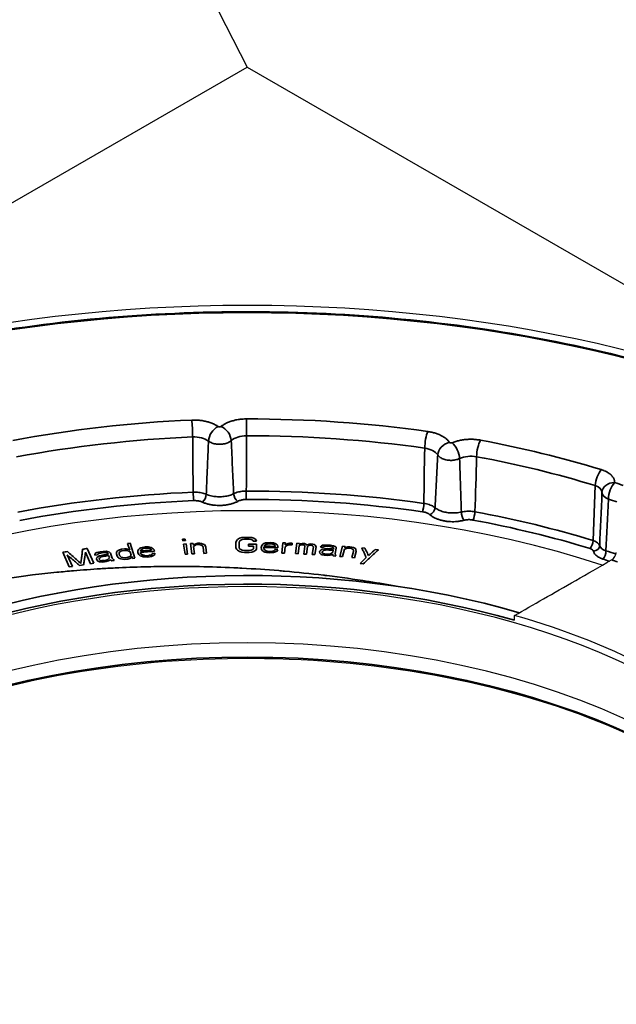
# Model space of a CAD drawing. Header units: millimetres. Extents: x -21336 to 21336, y -500 to 5820.
# Tile 13 of 26: x 3183 to 3206, y 1922 to 1961. Entities that reach past the tile are written whole.
import ezdxf

# ---------------------------------------------------------------- set-up
doc = ezdxf.new("R2010")
doc.units = ezdxf.units.MM
doc.header["$LTSCALE"] = 20
doc.layers.add('_Sichtbarkanten', color=7, linetype='Continuous', lineweight=25)
doc.layers.add('Sichtbar schmal (ISO)', color=7, linetype='Continuous', lineweight=35)

msp = doc.modelspace()

# ---------------------------------------------------------------- linework, layer by layer
at = {"layer": '_Sichtbarkanten'}
for p, q in [((3030.163, 2276.467), (3191.807, 1959.462)), ((3137.737, 1928.245), (3191.807, 1959.462)), ((3191.807, 1959.462), (3245.889, 1928.238)), ((3202.385, 1937.559), (3202.387, 1937.756))]:
    msp.add_line(p, q, dxfattribs=at)
msp.add_ellipse((3191.813, 1928.242), major_axis=(37.75, 0), ratio=0.57735, dxfattribs=at)
for centre, major_axis, ratio, start_param, end_param in [((3191.813, 1927.018), (31.179, 0), 0.57735, 1.615985, 1.615991), ((3191.813, 1927.017), (31.182, 0), 0.57735, 1.320607, 1.320615), ((3191.813, 1925.588), (28.25, 0), 0.57735, 1.050429, 2.165513), ((3206.218, 1940.15), (0.147, 0.21), 0.607026, 4.050197, 5.5564), ((3191.813, 1925.18), (-23.75, 0), 0.57735, 3.132886, 6.291892), ((3191.813, 1925.474), (23.756, 0), 0.57735, 0.535812, 1.109509), ((3191.813, 1922.809), (-24.004, 0), 0.57735, 3.289846, 6.134932)]:
    msp.add_ellipse(centre, major_axis=major_axis, ratio=ratio, start_param=start_param, end_param=end_param, dxfattribs=at)
for points, knots in [([(3154.362, 1929.048), (3154.547, 1931.355), (3155.368, 1933.641), (3158.2, 1937.959), (3160.223, 1939.99), (3165.271, 1943.584), (3168.301, 1945.146), (3175.055, 1947.637), (3178.777, 1948.565), (3186.535, 1949.697), (3190.569, 1949.9), (3198.544, 1949.561), (3202.484, 1949.019), (3209.873, 1947.244), (3213.32, 1946.011), (3219.376, 1942.974), (3221.983, 1941.17), (3226.084, 1937.169), (3227.58, 1934.973), (3228.889, 1931.492), (3229.166, 1930.273), (3229.263, 1929.048)], [2.439534, 2.439534, 2.439534, 2.439534, 2.755431, 2.755431, 3.07473, 3.07473, 3.395781, 3.395781, 3.716839, 3.716839, 4.037714, 4.037714, 4.358544, 4.358544, 4.679492, 4.679492, 5.000621, 5.000621, 5.32124, 5.32124, 5.488972, 5.488972, 5.488972, 5.488972]), ([(3168.462, 1926.019), (3169.132, 1927.331), (3170.145, 1928.592), (3172.879, 1930.984), (3174.646, 1932.097), (3178.703, 1933.948), (3180.991, 1934.687), (3185.859, 1935.715), (3188.438, 1936.003), (3193.626, 1936.099), (3196.234, 1935.906), (3201.211, 1935.059), (3203.579, 1934.405), (3207.834, 1932.705), (3209.72, 1931.659), (3212.823, 1929.288), (3214.038, 1927.964), (3214.968, 1926.388), (3215.07, 1926.204), (3215.164, 1926.019)], [2.680296, 2.680296, 2.680296, 2.680296, 2.976683, 2.976683, 3.29538, 3.29538, 3.613674, 3.613674, 3.932267, 3.932267, 4.251009, 4.251009, 4.56965, 4.56965, 4.887997, 4.887997, 5.206444, 5.206444, 5.248211, 5.248211, 5.248211, 5.248211])]:
    msp.add_open_spline(points, degree=3, knots=knots, dxfattribs=at)
msp.add_open_spline([(3202.387, 1937.756), (3202.749, 1937.963), (3203.516, 1938.4), (3204.788, 1939.127), (3205.733, 1939.667), (3206.228, 1939.951)], degree=3, dxfattribs=at)
at = {"layer": 'Sichtbar schmal (ISO)'}
for p, q in [((3205.495, 1940.717), (3205.581, 1942.891)), ((3189.357, 1940.778), (3189.253, 1940.772)), ((3189.253, 1940.772), (3189.263, 1940.708)), ((3189.263, 1940.708), (3189.367, 1940.714)), ((3189.367, 1940.714), (3189.357, 1940.778)), ((3191.384, 1940.702), (3191.364, 1940.638)), ((3191.426, 1940.753), (3191.384, 1940.702)), ((3191.509, 1940.805), (3191.426, 1940.753)), ((3191.489, 1940.638), (3191.509, 1940.689)), ((3191.592, 1940.831), (3191.509, 1940.805)), ((3191.509, 1940.689), (3191.551, 1940.728)), ((3191.551, 1940.728), (3191.613, 1940.754)), ((3191.696, 1940.843), (3191.592, 1940.831)), ((3191.613, 1940.754), (3191.697, 1940.767)), ((3191.988, 1940.831), (3191.884, 1940.844)), ((3191.884, 1940.767), (3191.968, 1940.754)), ((3191.968, 1940.754), (3192.03, 1940.728)), ((3192.072, 1940.805), (3191.988, 1940.831)), ((3192.03, 1940.728), (3192.051, 1940.69)), ((3192.051, 1940.69), (3192.176, 1940.69)), ((3192.155, 1940.754), (3192.072, 1940.805)), ((3192.176, 1940.69), (3192.155, 1940.754)), ((3192.721, 1940.642), (3192.595, 1940.632)), ((3192.845, 1940.627), (3192.721, 1940.642)), ((3184.511, 1940.254), (3184.769, 1939.671)), ((3185.412, 1940.26), (3185.614, 1939.801)), ((3185.735, 1939.819), (3185.478, 1940.403)), ((3185.992, 1940.273), (3185.855, 1940.242)), ((3186.114, 1940.289), (3185.992, 1940.273)), ((3186.241, 1940.292), (3186.114, 1940.289)), ((3186.311, 1940.275), (3186.241, 1940.292)), ((3186.361, 1940.255), (3186.311, 1940.275)), ((3186.396, 1940.22), (3186.361, 1940.255)), ((3186.649, 1940.277), (3186.636, 1940.249)), ((3186.698, 1940.321), (3186.649, 1940.277)), ((3186.752, 1940.353), (3186.698, 1940.321)), ((3186.747, 1940.235), (3186.776, 1940.278)), ((3186.83, 1940.375), (3186.752, 1940.353)), ((3186.776, 1940.278), (3186.85, 1940.312)), ((3186.952, 1940.388), (3186.83, 1940.375)), ((3186.85, 1940.312), (3186.972, 1940.325)), ((3187.038, 1940.385), (3186.952, 1940.388)), ((3186.972, 1940.325), (3187.058, 1940.322)), ((3187.083, 1940.377), (3187.038, 1940.385)), ((3187.058, 1940.322), (3187.128, 1940.303)), ((3187.179, 1940.609), (3187.077, 1940.598)), ((3187.077, 1940.598), (3187.16, 1940.333)), ((3187.132, 1940.356), (3187.083, 1940.377)), ((3187.128, 1940.303), (3187.18, 1940.27)), ((3187.16, 1940.333), (3187.132, 1940.356)), ((3187.366, 1940.016), (3187.179, 1940.609)), ((3187.18, 1940.27), (3187.22, 1940.144)), ((3187.479, 1940.314), (3187.478, 1940.236)), ((3187.507, 1940.368), (3187.479, 1940.314)), ((3187.541, 1940.397), (3187.507, 1940.368)), ((3187.596, 1940.428), (3187.541, 1940.397)), ((3187.585, 1940.31), (3187.599, 1940.338)), ((3187.588, 1940.298), (3187.585, 1940.31)), ((3187.655, 1940.446), (3187.596, 1940.428)), ((3187.599, 1940.338), (3187.651, 1940.381)), ((3187.651, 1940.381), (3187.689, 1940.398)), ((3187.775, 1940.47), (3187.655, 1940.446)), ((3187.689, 1940.398), (3187.768, 1940.418)), ((3187.768, 1940.418), (3187.894, 1940.416)), ((3187.902, 1940.469), (3187.775, 1940.47)), ((3187.894, 1940.416), (3187.963, 1940.396)), ((3188.015, 1940.44), (3187.902, 1940.469)), ((3187.963, 1940.396), (3188.014, 1940.362)), ((3188.014, 1940.362), (3188.02, 1940.337)), ((3188.089, 1940.395), (3188.015, 1940.44)), ((3188.123, 1940.346), (3188.089, 1940.395)), ((3188.136, 1940.295), (3188.123, 1940.346)), ((3189.387, 1940.586), (3189.283, 1940.58)), ((3189.283, 1940.58), (3189.348, 1940.172)), ((3189.451, 1940.177), (3189.387, 1940.586)), ((3189.67, 1940.601), (3189.566, 1940.596)), ((3189.566, 1940.596), (3189.617, 1940.187)), ((3189.678, 1940.537), (3189.67, 1940.601)), ((3189.717, 1940.564), (3189.678, 1940.537)), ((3189.685, 1940.486), (3189.723, 1940.513)), ((3189.721, 1940.191), (3189.685, 1940.486)), ((3189.776, 1940.593), (3189.717, 1940.564)), ((3189.723, 1940.513), (3189.782, 1940.541)), ((3189.857, 1940.609), (3189.776, 1940.593)), ((3189.782, 1940.541), (3189.864, 1940.558)), ((3189.94, 1940.613), (3189.857, 1940.609)), ((3189.864, 1940.558), (3189.948, 1940.549)), ((3190.004, 1940.602), (3189.94, 1940.613)), ((3189.948, 1940.549), (3189.992, 1940.538)), ((3189.992, 1940.538), (3190.036, 1940.514)), ((3190.07, 1940.58), (3190.004, 1940.602)), ((3190.036, 1940.514), (3190.065, 1940.451)), ((3190.065, 1940.451), (3190.095, 1940.208)), ((3190.115, 1940.556), (3190.07, 1940.58)), ((3190.14, 1940.518), (3190.115, 1940.556)), ((3190.169, 1940.455), (3190.14, 1940.518)), ((3190.199, 1940.212), (3190.169, 1940.455)), ((3191.364, 1940.638), (3191.364, 1940.446)), ((3191.364, 1940.446), (3191.385, 1940.381)), ((3191.385, 1940.381), (3191.427, 1940.33)), ((3191.427, 1940.33), (3191.51, 1940.279)), ((3191.489, 1940.446), (3191.489, 1940.638)), ((3191.51, 1940.394), (3191.489, 1940.446)), ((3191.552, 1940.356), (3191.51, 1940.394)), ((3191.51, 1940.279), (3191.594, 1940.253)), ((3191.615, 1940.33), (3191.552, 1940.356)), ((3191.594, 1940.253), (3191.698, 1940.241)), ((3191.698, 1940.318), (3191.615, 1940.33)), ((3191.864, 1940.574), (3191.864, 1940.497)), ((3191.969, 1940.331), (3191.885, 1940.318)), ((3191.886, 1940.241), (3191.99, 1940.254)), ((3192.031, 1940.356), (3191.969, 1940.331)), ((3191.99, 1940.254), (3192.073, 1940.279)), ((3192.052, 1940.395), (3192.031, 1940.356)), ((3192.052, 1940.498), (3192.052, 1940.395)), ((3192.073, 1940.279), (3192.156, 1940.331)), ((3192.156, 1940.331), (3192.177, 1940.382)), ((3192.177, 1940.382), (3192.176, 1940.575)), ((3192.381, 1940.52), (3192.355, 1940.444)), ((3192.355, 1940.444), (3192.372, 1940.367)), ((3192.372, 1940.367), (3192.411, 1940.314)), ((3192.425, 1940.571), (3192.381, 1940.52)), ((3192.411, 1940.314), (3192.451, 1940.288)), ((3192.468, 1940.596), (3192.425, 1940.571)), ((3192.451, 1940.288), (3192.512, 1940.261)), ((3192.458, 1940.416), (3192.46, 1940.442)), ((3192.477, 1940.377), (3192.458, 1940.416)), ((3192.532, 1940.62), (3192.468, 1940.596)), ((3192.496, 1940.351), (3192.477, 1940.377)), ((3192.483, 1940.493), (3192.484, 1940.506)), ((3192.484, 1940.506), (3192.506, 1940.531)), ((3192.556, 1940.312), (3192.496, 1940.351)), ((3192.506, 1940.531), (3192.571, 1940.568)), ((3192.512, 1940.261), (3192.574, 1940.247)), ((3192.595, 1940.632), (3192.532, 1940.62)), ((3192.597, 1940.298), (3192.556, 1940.312)), ((3192.571, 1940.568), (3192.613, 1940.58)), ((3192.68, 1940.284), (3192.597, 1940.298)), ((3192.613, 1940.58), (3192.697, 1940.591)), ((3192.826, 1940.293), (3192.68, 1940.284)), ((3192.697, 1940.591), (3192.821, 1940.576)), ((3192.821, 1940.576), (3192.883, 1940.549)), ((3192.89, 1940.318), (3192.826, 1940.293)), ((3192.844, 1940.242), (3192.929, 1940.266)), ((3192.947, 1940.586), (3192.845, 1940.627)), ((3192.883, 1940.549), (3192.922, 1940.51)), ((3192.913, 1940.356), (3192.89, 1940.318)), ((3193.017, 1940.354), (3192.913, 1940.356)), ((3192.922, 1940.51), (3192.921, 1940.484)), ((3192.929, 1940.266), (3192.994, 1940.303)), ((3193.007, 1940.534), (3192.947, 1940.586)), ((3192.994, 1940.303), (3193.017, 1940.354)), ((3193.025, 1940.482), (3193.007, 1940.534)), ((3193.022, 1940.431), (3193.025, 1940.482)), ((3193.218, 1940.63), (3193.177, 1940.22)), ((3193.322, 1940.626), (3193.218, 1940.63)), ((3193.281, 1940.216), (3193.306, 1940.472)), ((3193.306, 1940.472), (3193.374, 1940.521)), ((3193.314, 1940.549), (3193.322, 1940.626)), ((3193.358, 1940.573), (3193.314, 1940.549)), ((3193.423, 1940.597), (3193.358, 1940.573)), ((3193.374, 1940.521), (3193.46, 1940.544)), ((3193.487, 1940.607), (3193.423, 1940.597)), ((3193.46, 1940.544), (3193.586, 1940.553)), ((3193.592, 1940.617), (3193.487, 1940.607)), ((3193.586, 1940.553), (3193.592, 1940.617)), ((3193.778, 1940.61), (3193.717, 1940.201)), ((3193.882, 1940.605), (3193.778, 1940.61)), ((3193.821, 1940.196), (3193.869, 1940.515)), ((3193.869, 1940.515), (3193.914, 1940.539)), ((3193.877, 1940.566), (3193.882, 1940.605)), ((3193.922, 1940.59), (3193.877, 1940.566)), ((3193.914, 1940.539), (3193.978, 1940.548)), ((3193.986, 1940.599), (3193.922, 1940.59)), ((3193.978, 1940.548), (3194.02, 1940.546)), ((3194.069, 1940.595), (3193.986, 1940.599)), ((3194.02, 1940.546), (3194.059, 1940.531)), ((3194.095, 1940.491), (3194.049, 1940.184)), ((3194.059, 1940.531), (3194.078, 1940.517)), ((3194.129, 1940.579), (3194.069, 1940.595)), ((3194.078, 1940.517), (3194.095, 1940.491)), ((3194.186, 1940.537), (3194.129, 1940.579)), ((3194.153, 1940.179), (3194.199, 1940.485)), ((3194.254, 1940.573), (3194.186, 1940.537)), ((3194.199, 1940.485), (3194.224, 1940.51)), ((3194.224, 1940.51), (3194.246, 1940.521)), ((3194.246, 1940.521), (3194.29, 1940.532)), ((3194.318, 1940.582), (3194.254, 1940.573)), ((3194.29, 1940.532), (3194.352, 1940.529)), ((3194.401, 1940.578), (3194.318, 1940.582)), ((3194.352, 1940.529), (3194.391, 1940.514)), ((3194.427, 1940.473), (3194.381, 1940.167)), ((3194.391, 1940.514), (3194.41, 1940.5)), ((3194.461, 1940.562), (3194.401, 1940.578)), ((3194.41, 1940.5), (3194.427, 1940.473)), ((3194.499, 1940.534), (3194.461, 1940.562)), ((3194.485, 1940.161), (3194.531, 1940.468)), ((3194.531, 1940.468), (3194.499, 1940.534)), ((3194.683, 1940.303), (3194.675, 1940.265)), ((3194.675, 1940.265), (3194.685, 1940.213)), ((3194.734, 1940.351), (3194.683, 1940.303)), ((3194.72, 1940.482), (3194.714, 1940.456)), ((3194.714, 1940.456), (3194.818, 1940.449)), ((3194.745, 1940.506), (3194.72, 1940.482)), ((3194.781, 1940.374), (3194.734, 1940.351)), ((3194.792, 1940.528), (3194.745, 1940.506)), ((3194.775, 1940.245), (3194.781, 1940.27)), ((3194.869, 1940.393), (3194.781, 1940.374)), ((3194.781, 1940.27), (3194.809, 1940.307)), ((3194.836, 1940.538), (3194.792, 1940.528)), ((3194.809, 1940.307), (3194.856, 1940.33)), ((3194.818, 1940.449), (3194.844, 1940.473)), ((3194.983, 1940.54), (3194.836, 1940.538)), ((3194.844, 1940.473), (3194.888, 1940.482)), ((3194.856, 1940.33), (3194.9, 1940.339)), ((3194.996, 1940.397), (3194.869, 1940.393)), ((3194.888, 1940.482), (3194.973, 1940.489)), ((3194.9, 1940.339), (3194.985, 1940.346)), ((3194.973, 1940.489), (3195.097, 1940.48)), ((3195.107, 1940.531), (3194.983, 1940.54)), ((3195.097, 1940.48), (3195.177, 1940.461)), ((3195.229, 1940.509), (3195.107, 1940.531)), ((3195.197, 1940.253), (3195.171, 1940.229)), ((3195.177, 1940.461), (3195.216, 1940.446)), ((3195.213, 1940.33), (3195.197, 1940.253)), ((3195.216, 1940.446), (3195.231, 1940.419)), ((3195.231, 1940.419), (3195.223, 1940.381)), ((3195.286, 1940.479), (3195.229, 1940.509)), ((3195.322, 1940.451), (3195.286, 1940.479)), ((3195.292, 1940.208), (3195.334, 1940.411)), ((3195.334, 1940.411), (3195.322, 1940.451)), ((3195.583, 1940.495), (3195.477, 1940.089)), ((3195.58, 1940.08), (3195.656, 1940.371)), ((3195.686, 1940.485), (3195.583, 1940.495)), ((3195.656, 1940.371), (3195.704, 1940.393)), ((3195.669, 1940.422), (3195.686, 1940.485)), ((3195.717, 1940.443), (3195.669, 1940.422)), ((3195.704, 1940.393), (3195.772, 1940.413)), ((3195.785, 1940.463), (3195.717, 1940.443)), ((3195.772, 1940.413), (3195.858, 1940.418)), ((3195.871, 1940.468), (3195.785, 1940.463)), ((3195.858, 1940.418), (3195.937, 1940.398)), ((3195.953, 1940.461), (3195.871, 1940.468)), ((3195.937, 1940.398), (3195.975, 1940.381)), ((3196.013, 1940.287), (3195.951, 1940.046)), ((3196.012, 1940.443), (3195.953, 1940.461)), ((3195.975, 1940.381), (3196.009, 1940.352)), ((3196.009, 1940.352), (3196.013, 1940.287)), ((3196.067, 1940.412), (3196.012, 1940.443)), ((3196.054, 1940.037), (3196.116, 1940.278)), ((3196.101, 1940.383), (3196.067, 1940.412)), ((3196.112, 1940.343), (3196.101, 1940.383)), ((3196.116, 1940.278), (3196.112, 1940.343)), ((3196.467, 1940.411), (3196.344, 1940.424)), ((3196.999, 1940.353), (3196.877, 1940.366)), ((3184.643, 1939.954), (3184.644, 1939.955)), ((3184.89, 1939.689), (3184.687, 1940.149)), ((3185.641, 1940.034), (3185.641, 1940.034)), ((3185.7, 1939.898), (3185.701, 1939.898)), ((3185.788, 1940.194), (3185.777, 1940.166)), ((3185.777, 1940.166), (3185.786, 1940.141)), ((3185.786, 1940.141), (3185.887, 1940.154)), ((3185.819, 1940.224), (3185.788, 1940.194)), ((3185.855, 1940.242), (3185.819, 1940.224)), ((3185.864, 1940.046), (3185.842, 1939.991)), ((3185.842, 1939.991), (3185.856, 1939.953)), ((3185.856, 1939.953), (3185.895, 1939.906)), ((3185.895, 1940.076), (3185.864, 1940.046)), ((3185.887, 1940.154), (3185.898, 1940.182)), ((3185.967, 1940.112), (3185.895, 1940.076)), ((3185.895, 1939.906), (3185.97, 1939.876)), ((3185.898, 1940.182), (3185.934, 1940.2)), ((3185.934, 1940.2), (3186.011, 1940.223)), ((3185.953, 1939.979), (3185.959, 1940.019)), ((3185.962, 1939.954), (3185.953, 1939.979)), ((3185.959, 1940.019), (3185.99, 1940.049)), ((3185.992, 1939.931), (3185.962, 1939.954)), ((3186.084, 1940.14), (3185.967, 1940.112)), ((3185.97, 1939.876), (3186.015, 1939.869)), ((3185.99, 1940.049), (3186.026, 1940.067)), ((3186.082, 1939.917), (3185.992, 1939.931)), ((3186.011, 1940.223), (3186.133, 1940.239)), ((3186.015, 1939.869), (3186.101, 1939.867)), ((3186.026, 1940.067), (3186.103, 1940.09)), ((3186.204, 1939.933), (3186.082, 1939.917)), ((3186.101, 1939.867), (3186.223, 1939.883)), ((3186.133, 1940.239), (3186.219, 1940.237)), ((3186.297, 1939.971), (3186.204, 1939.933)), ((3186.219, 1940.237), (3186.264, 1940.229)), ((3186.223, 1939.883), (3186.32, 1939.908)), ((3186.264, 1940.229), (3186.294, 1940.207)), ((3186.294, 1940.207), (3186.308, 1940.169)), ((3186.344, 1940.016), (3186.297, 1939.971)), ((3186.32, 1939.908), (3186.372, 1939.941)), ((3186.327, 1940.119), (3186.355, 1940.044)), ((3186.343, 1940.077), (3186.343, 1940.077)), ((3186.355, 1940.044), (3186.344, 1940.016)), ((3186.372, 1939.941), (3186.383, 1939.969)), ((3186.383, 1939.969), (3186.417, 1939.934)), ((3186.47, 1940.02), (3186.396, 1940.22)), ((3186.417, 1939.934), (3186.447, 1939.912)), ((3186.447, 1940.082), (3186.447, 1940.082)), ((3186.447, 1939.912), (3186.548, 1939.925)), ((3186.514, 1939.96), (3186.47, 1940.02)), ((3186.548, 1939.925), (3186.514, 1939.96)), ((3186.636, 1940.249), (3186.632, 1940.197)), ((3186.632, 1940.197), (3186.664, 1940.096)), ((3186.664, 1940.096), (3186.7, 1940.048)), ((3186.7, 1940.048), (3186.729, 1940.025)), ((3186.729, 1940.025), (3186.802, 1939.993)), ((3186.738, 1940.195), (3186.747, 1940.235)), ((3186.762, 1940.12), (3186.738, 1940.195)), ((3186.823, 1940.061), (3186.762, 1940.12)), ((3186.802, 1939.993), (3186.871, 1939.975)), ((3186.892, 1940.043), (3186.823, 1940.061)), ((3186.871, 1939.975), (3186.957, 1939.971)), ((3186.978, 1940.039), (3186.892, 1940.043)), ((3186.957, 1939.971), (3187.08, 1939.985)), ((3187.06, 1940.048), (3186.978, 1940.039)), ((3187.138, 1940.07), (3187.06, 1940.048)), ((3187.08, 1939.985), (3187.158, 1940.007)), ((3187.191, 1940.102), (3187.138, 1940.07)), ((3187.158, 1940.007), (3187.195, 1940.024)), ((3187.22, 1940.144), (3187.191, 1940.102)), ((3187.195, 1940.024), (3187.228, 1940.053)), ((3187.228, 1940.053), (3187.24, 1940.081)), ((3187.24, 1940.081), (3187.264, 1940.005)), ((3187.264, 1940.005), (3187.366, 1940.016)), ((3187.334, 1940.12), (3187.334, 1940.12)), ((3187.478, 1940.236), (3187.518, 1940.162)), ((3187.518, 1940.162), (3187.573, 1940.115)), ((3187.573, 1940.115), (3187.62, 1940.093)), ((3187.587, 1940.22), (3187.581, 1940.245)), ((3187.618, 1940.184), (3187.587, 1940.22)), ((3187.645, 1940.16), (3187.618, 1940.184)), ((3187.62, 1940.093), (3187.689, 1940.073)), ((3187.717, 1940.128), (3187.645, 1940.16)), ((3187.689, 1940.073), (3187.754, 1940.066)), ((3187.761, 1940.119), (3187.717, 1940.128)), ((3187.754, 1940.066), (3187.881, 1940.065)), ((3187.847, 1940.113), (3187.761, 1940.119)), ((3187.988, 1940.139), (3187.847, 1940.113)), ((3187.881, 1940.065), (3188.021, 1940.09)), ((3188.043, 1940.17), (3187.988, 1940.139)), ((3188.021, 1940.09), (3188.097, 1940.123)), ((3188.053, 1940.21), (3188.043, 1940.17)), ((3188.156, 1940.219), (3188.053, 1940.21)), ((3188.097, 1940.123), (3188.149, 1940.167)), ((3188.149, 1940.167), (3188.156, 1940.219)), ((3189.348, 1940.172), (3189.451, 1940.177)), ((3189.617, 1940.187), (3189.721, 1940.191)), ((3190.095, 1940.208), (3190.199, 1940.212)), ((3192.574, 1940.247), (3192.698, 1940.232)), ((3192.698, 1940.232), (3192.844, 1940.242)), ((3193.177, 1940.22), (3193.281, 1940.216)), ((3193.717, 1940.201), (3193.821, 1940.196)), ((3194.049, 1940.184), (3194.153, 1940.179)), ((3194.381, 1940.167), (3194.485, 1940.161)), ((3194.685, 1940.213), (3194.739, 1940.17)), ((3194.739, 1940.17), (3194.777, 1940.154)), ((3194.791, 1940.218), (3194.775, 1940.245)), ((3194.777, 1940.154), (3194.858, 1940.136)), ((3194.868, 1940.186), (3194.791, 1940.218)), ((3194.858, 1940.136), (3194.982, 1940.127)), ((3194.992, 1940.178), (3194.868, 1940.186)), ((3194.982, 1940.127), (3195.088, 1940.132)), ((3195.101, 1940.196), (3194.992, 1940.178)), ((3195.088, 1940.132), (3195.155, 1940.153)), ((3195.171, 1940.229), (3195.101, 1940.196)), ((3195.155, 1940.153), (3195.181, 1940.177)), ((3195.181, 1940.177), (3195.194, 1940.137)), ((3195.194, 1940.137), (3195.209, 1940.11)), ((3195.209, 1940.11), (3195.312, 1940.103)), ((3195.3, 1940.142), (3195.292, 1940.208)), ((3195.312, 1940.103), (3195.3, 1940.142)), ((3195.477, 1940.089), (3195.58, 1940.08)), ((3195.951, 1940.046), (3196.054, 1940.037)), ((3196.52, 1940.04), (3196.278, 1939.805)), ((3184.703, 1939.82), (3184.703, 1939.82)), ((3184.769, 1939.671), (3184.89, 1939.689)), ((3185.171, 1939.733), (3185.332, 1939.757)), ((3185.614, 1939.801), (3185.735, 1939.819)), ((3196.278, 1939.805), (3196.4, 1939.792))]:
    msp.add_line(p, q, dxfattribs=at)
msp.add_ellipse((3191.813, 1928.242), major_axis=(37.241, 0), ratio=0.57735, dxfattribs=at)
for centre, major_axis, ratio, start_param, end_param in [((3191.813, 1928.242), (29.947, 0), 0.57735, 1.64428, 1.885997), ((3189.614, 1945.077), (0.021, -0.5), 0.059945, 1.023855, 2.524838), ((3191.813, 1928.242), (29.947, 0), 0.57735, 1.33012, 1.571838), ((3191.782, 1945.123), (0, -0.5), 0.000851, 1.025129, 2.526113), ((3190.66, 1944.823), (-0.282, -0.413), 0.623563, 3.972458, 5.500689), ((3190.772, 1944.825), (0.312, -0.391), 0.661108, 0.73528, 2.263531), ((3198.951, 1944.625), (-0.07, -0.495), 0.194619, 3.770925, 5.271908), ((3191.813, 1927.862), (29.448, 0), 0.57735, 1.64428, 1.885997), ((3189.706, 1944.355), (-0.75, 0.003), 0.618768, 3.846848, 4.788252), ((3190.426, 1948.285), (-0.184, -12.046), 0.062613, 5.005292, 5.201854), ((3191.783, 1944.4), (0.75, -0.002), 0.618789, 1.57323, 2.514704), ((3190.984, 1948.3), (0.256, -12.04), 0.062864, 1.083514, 1.280032), ((3191.813, 1927.862), (29.448, 0), 0.57735, 1.33012, 1.571838), ((3199.81, 1944.197), (-0.408, -0.289), 0.755927, 4.221501, 5.749732), ((3199.917, 1944.179), (0.194, -0.461), 0.480679, 0.894648, 2.422899), ((3201.037, 1944.283), (-0.092, -0.491), 0.251502, 3.780756, 5.28174), ((3191.813, 1928.242), (29.947, 0), 0.57735, 1.084279, 1.257679), ((3199.674, 1947.693), (-0.476, -11.986), 0.061578, 4.995428, 5.19199), ((3198.652, 1943.922), (0.75, 0.014), 0.616852, 0.375525, 1.316928), ((3200.651, 1943.594), (0.75, 0.015), 0.616536, 1.243621, 2.185094), ((3200.211, 1947.608), (-0.053, -12.059), 0.059797, 1.073907, 1.270425), ((3191.813, 1927.862), (29.448, 0), 0.57735, 1.084279, 1.257679), ((3205.815, 1943.117), (-0.146, -0.478), 0.381753, 3.816288, 5.317271), ((3206.346, 1942.604), (-0.5, 0.004), 0.816487, 4.719211, 6.256553), ((3206.346, 1942.604), (-0.156, -0.475), 0.403306, 3.824355, 5.377698), ((3191.813, 1928.242), (29.423, 0), 0.57735, 1.040827, 1.054173), ((3191.813, 1925.778), (-29.27, 0), 0.57735, 4.78553, 5.027932), ((3189.692, 1942.502), (0.011, -0.25), 0.059666, 4.16546, 5.666443), ((3191.813, 1925.778), (-29.27, 0), 0.57735, 4.471371, 4.713773), ((3191.773, 1942.547), (0, -0.25), 0.00113, 4.166722, 5.667705), ((3205.346, 1942.605), (0.501, 0.026), 0.628311, 6.243918, 7.331981), ((3205.634, 1951.246), (-0.398, -16.946), 0.028431, 0.885501, 1.037347), ((3206.346, 1942.604), (-0.5, 0.02), 0.576162, 0.018812, 1.077539), ((3191.813, 1925.588), (-29.02, 0), 0.57735, 4.78553, 5.027932), ((3190.035, 1942.442), (-0.102, -0.228), 0.500428, 0.729983, 2.254325), ((3191.439, 1942.473), (0.115, -0.222), 0.546938, 3.996543, 5.52219), ((3191.813, 1925.588), (-29.02, 0), 0.57735, 4.471371, 4.713773), ((3205.362, 1950.79), (-0.115, -16.482), 0.056239, 0.882114, 1.034315), ((3191.813, 1927.841), (28.923, 0), 0.57735, 1.040827, 1.054173), ((3198.74, 1942.063), (-0.035, -0.248), 0.194891, 0.629372, 2.130355), ((3199.034, 1941.945), (-0.162, -0.191), 0.675302, 0.899159, 2.423324), ((3200.385, 1941.723), (0.062, -0.242), 0.332831, 4.098627, 5.624273), ((3200.742, 1941.734), (-0.046, -0.246), 0.251237, 0.639111, 2.140094), ((3191.813, 1925.778), (-29.27, 0), 0.57735, 4.225979, 4.399613), ((3191.813, 1925.588), (-29.02, 0), 0.57735, 4.225979, 4.399613), ((3191.86, 1943.346), (50.98, 0.053), 0.049086, 4.709136, 4.712814), ((3191.86, 1943.258), (50.74, 0.053), 0.049091, 4.70912, 4.712816), ((3205.379, 1940.604), (-0.073, -0.239), 0.381676, 0.674667, 2.175651), ((3205.262, 1940.476), (0.5, -0.01), 0.552071, 0.16702, 1.095679), ((3183.27, 1942.609), (49.702, 7.572), 0.050019, 4.729746, 4.733393), ((3186.721, 1943.142), (49.731, 7.753), 0.049994, 4.675957, 4.679601), ((3187.814, 2615.423), (797.981, 216.865), 0.806597, 4.49631, 4.49699), ((3191.861, 1942.74), (49.32, 0.051), 0.049104, 4.709027, 4.712828), ((3192.86, 1943.054), (50.314, 0.102), 0.049247, 4.692485, 4.698697), ((3192.586, 1942.957), (49.991, 0.088), 0.049185, 4.697859, 4.70161), ((3192.687, 2615.594), (825.502, -48.479), 0.815998, 4.759998, 4.760678), ((3195.34, 1942.764), (49.387, -3.564), 0.049232, 4.708749, 4.713353), ((3195.351, 1942.824), (49.553, -3.576), 0.049236, 4.708772, 4.713361), ((3205.261, 1940.272), (0.25, 0), 0.578138, 0.154027, 1.082479), ((3205.509, 1940.498), (0.241, 0.065), 0.806728, 4.497642, 6.02566), ((3206.25, 1940.565), (0.501, 0.013), 0.573982, 3.281302, 4.183449), ((3205.881, 1940.188), (-0.077, -0.238), 0.401222, 0.68195, 2.235293), ((3191.813, 1925.789), (-28.879, 0), 0.57735, 4.182813, 4.198698), ((3191.813, 1925.479), (23.994, 0), 0.57735, 1.105817, 2.110287), ((3186.434, 1942.638), (48.721, 6.351), 0.049489, 4.698768, 4.703357), ((3186.452, 1942.58), (48.562, 6.331), 0.04949, 4.698744, 4.703348), ((3191.861, 1942.652), (49.085, 0.051), 0.049114, 4.70901, 4.71283), ((3191.813, 1925.588), (-28.629, 0), 0.57735, 4.188358, 4.198698), ((3191.813, 1925.661), (28.643, 0), 0.57735, 1.033949, 1.043403), ((3191.813, 1925.279), (23.752, 0), 0.57735, 1.109521, 2.106597), ((3191.813, 1922.048), (24.343, 0), 0.57735, 0.286531, 2.855062)]:
    msp.add_ellipse(centre, major_axis=major_axis, ratio=ratio, start_param=start_param, end_param=end_param, dxfattribs=at)
for points in [[(3189.614, 1945.485), (3189.67, 1945.487), (3189.781, 1945.488), (3189.945, 1945.475), (3190.108, 1945.451), (3190.261, 1945.414), (3190.406, 1945.365), (3190.542, 1945.304), (3190.622, 1945.257), (3190.66, 1945.231)], [(3190.772, 1945.233), (3190.805, 1945.26), (3190.877, 1945.309), (3190.999, 1945.374), (3191.137, 1945.43), (3191.285, 1945.474), (3191.443, 1945.506), (3191.611, 1945.527), (3191.724, 1945.531), (3191.782, 1945.531)], [(3198.951, 1945.033), (3199.005, 1945.025), (3199.111, 1945.006), (3199.261, 1944.965), (3199.402, 1944.913), (3199.528, 1944.85), (3199.64, 1944.778), (3199.737, 1944.696), (3199.788, 1944.636), (3199.81, 1944.605)], [(3190.278, 1944.654), (3190.299, 1944.639), (3190.343, 1944.611), (3190.419, 1944.577), (3190.504, 1944.55), (3190.594, 1944.533), (3190.687, 1944.525), (3190.781, 1944.527), (3190.874, 1944.539), (3190.962, 1944.559), (3191.043, 1944.589), (3191.116, 1944.627), (3191.158, 1944.657), (3191.176, 1944.673)], [(3199.917, 1944.587), (3199.963, 1944.607), (3200.058, 1944.641), (3200.209, 1944.681), (3200.37, 1944.709), (3200.534, 1944.725), (3200.701, 1944.727), (3200.872, 1944.717), (3200.983, 1944.701), (3201.037, 1944.691)], [(3199.347, 1944.105), (3199.359, 1944.087), (3199.388, 1944.053), (3199.443, 1944.006), (3199.511, 1943.966), (3199.588, 1943.934), (3199.673, 1943.91), (3199.763, 1943.895), (3199.857, 1943.889), (3199.951, 1943.893), (3200.043, 1943.907), (3200.131, 1943.93), (3200.186, 1943.951), (3200.211, 1943.963)], [(3196.344, 1940.424), (3196.364, 1940.381), (3196.404, 1940.294), (3196.463, 1940.166), (3196.501, 1940.082), (3196.52, 1940.04)], [(3196.609, 1940.121), (3196.594, 1940.153), (3196.563, 1940.217), (3196.515, 1940.313), (3196.483, 1940.378), (3196.467, 1940.411)], [(3196.877, 1940.366), (3196.846, 1940.339), (3196.786, 1940.284), (3196.697, 1940.202), (3196.639, 1940.148), (3196.609, 1940.121)], [(3205.881, 1939.984), (3205.848, 1939.995), (3205.786, 1940.019), (3205.705, 1940.061), (3205.634, 1940.111), (3205.577, 1940.165), (3205.533, 1940.228), (3205.515, 1940.272), (3205.509, 1940.294)], [(3185.023, 1939.987), (3185.025, 1939.987), (3185.026, 1939.987), (3185.028, 1939.988)], [(3185.226, 1939.863), (3185.228, 1939.864), (3185.23, 1939.864), (3185.232, 1939.864)], [(3185.244, 1940.005), (3185.246, 1940.005), (3185.248, 1940.005), (3185.25, 1940.005)], [(3185.857, 1940.048), (3185.86, 1940.048), (3185.863, 1940.048), (3185.866, 1940.049)], [(3186.058, 1939.921), (3186.091, 1939.923), (3186.125, 1939.925), (3186.159, 1939.927)], [(3186.527, 1939.947), (3186.528, 1939.947), (3186.53, 1939.947), (3186.532, 1939.947)], [(3186.784, 1940.099), (3186.786, 1940.099), (3186.788, 1940.099), (3186.79, 1940.099)], [(3187.191, 1940.115), (3187.195, 1940.115), (3187.198, 1940.115), (3187.201, 1940.116)], [(3187.708, 1940.131), (3187.718, 1940.132), (3187.727, 1940.132), (3187.737, 1940.132)], [(3187.92, 1940.136), (3187.94, 1940.137), (3187.96, 1940.137), (3187.979, 1940.138)], [(3185.167, 1939.859), (3185.168, 1939.859), (3185.17, 1939.859), (3185.172, 1939.859)]]:
    msp.add_open_spline(points, degree=3, dxfattribs=at)
for points, knots in [([(3190.66, 1945.231), (3190.662, 1945.229), (3190.665, 1945.228), (3190.668, 1945.226), (3190.671, 1945.225), (3190.675, 1945.223), (3190.678, 1945.222), (3190.681, 1945.221), (3190.685, 1945.22), (3190.688, 1945.219), (3190.692, 1945.219), (3190.696, 1945.218), (3190.7, 1945.217), (3190.703, 1945.217), (3190.707, 1945.217), (3190.711, 1945.217), (3190.715, 1945.216), (3190.719, 1945.216), (3190.723, 1945.217), (3190.727, 1945.217), (3190.731, 1945.217), (3190.734, 1945.218), (3190.738, 1945.219), (3190.742, 1945.219), (3190.745, 1945.22), (3190.749, 1945.221), (3190.752, 1945.223), (3190.755, 1945.224), (3190.758, 1945.225), (3190.761, 1945.227), (3190.764, 1945.228), (3190.767, 1945.23), (3190.77, 1945.231), (3190.772, 1945.233)], [0, 0, 0, 0, 0.090909, 0.090909, 0.090909, 0.181818, 0.181818, 0.181818, 0.272727, 0.272727, 0.272727, 0.363636, 0.363636, 0.363636, 0.454545, 0.454545, 0.454545, 0.545455, 0.545455, 0.545455, 0.636364, 0.636364, 0.636364, 0.727273, 0.727273, 0.727273, 0.818182, 0.818182, 0.818182, 0.909091, 0.909091, 0.909091, 1, 1, 1, 1]), ([(3190.188, 1942.547), (3190.198, 1942.778), (3190.217, 1943.242), (3190.247, 1943.943), (3190.268, 1944.416), (3190.278, 1944.654)], [0, 0, 0, 0, 0.3333333, 0.6666667, 0.9999913, 0.9999913, 0.9999913, 0.9999913]), ([(3191.271, 1942.57), (3191.257, 1942.903), (3191.226, 1943.586), (3191.193, 1944.305), (3191.176, 1944.673)], [0, 0, 0, 0, 0.5, 0.9999981, 0.9999981, 0.9999981, 0.9999981]), ([(3199.81, 1944.605), (3199.811, 1944.603), (3199.813, 1944.601), (3199.815, 1944.599), (3199.817, 1944.597), (3199.82, 1944.595), (3199.822, 1944.594), (3199.825, 1944.592), (3199.827, 1944.59), (3199.831, 1944.589), (3199.834, 1944.588), (3199.837, 1944.586), (3199.84, 1944.585), (3199.843, 1944.584), (3199.847, 1944.583), (3199.851, 1944.582), (3199.854, 1944.581), (3199.858, 1944.581), (3199.862, 1944.58), (3199.866, 1944.58), (3199.87, 1944.58), (3199.873, 1944.58), (3199.877, 1944.58), (3199.881, 1944.58), (3199.885, 1944.58), (3199.889, 1944.58), (3199.893, 1944.581), (3199.896, 1944.581), (3199.9, 1944.582), (3199.904, 1944.583), (3199.907, 1944.584), (3199.911, 1944.585), (3199.914, 1944.586), (3199.917, 1944.587)], [0, 0, 0, 0, 0.090909, 0.090909, 0.090909, 0.181818, 0.181818, 0.181818, 0.272727, 0.272727, 0.272727, 0.363636, 0.363636, 0.363636, 0.454545, 0.454545, 0.454545, 0.545455, 0.545455, 0.545455, 0.636364, 0.636364, 0.636364, 0.727273, 0.727273, 0.727273, 0.818182, 0.818182, 0.818182, 0.909091, 0.909091, 0.909091, 1, 1, 1, 1]), ([(3199.24, 1942.016), (3199.252, 1942.246), (3199.275, 1942.706), (3199.311, 1943.401), (3199.335, 1943.87), (3199.347, 1944.105)], [0, 0, 0, 0, 0.3333333, 0.6666667, 0.9999913, 0.9999913, 0.9999913, 0.9999913]), ([(3200.283, 1941.845), (3200.273, 1942.18), (3200.25, 1942.868), (3200.225, 1943.592), (3200.211, 1943.963)], [0, 0, 0, 0, 0.5, 0.9999981, 0.9999981, 0.9999981, 0.9999981]), ([(3205.815, 1943.525), (3205.855, 1943.513), (3205.893, 1943.499), (3205.93, 1943.484), (3205.932, 1943.483), (3205.934, 1943.482), (3205.936, 1943.481), (3205.971, 1943.467), (3206.004, 1943.451), (3206.035, 1943.434), (3206.038, 1943.432), (3206.042, 1943.43), (3206.046, 1943.428), (3206.075, 1943.411), (3206.102, 1943.394), (3206.127, 1943.376), (3206.132, 1943.373), (3206.137, 1943.369), (3206.141, 1943.365), (3206.164, 1943.348), (3206.185, 1943.33), (3206.205, 1943.312), (3206.21, 1943.306), (3206.215, 1943.301), (3206.22, 1943.296), (3206.237, 1943.278), (3206.252, 1943.26), (3206.266, 1943.242), (3206.271, 1943.235), (3206.276, 1943.228), (3206.281, 1943.221), (3206.292, 1943.203), (3206.302, 1943.186), (3206.311, 1943.168), (3206.315, 1943.159), (3206.319, 1943.15), (3206.322, 1943.141), (3206.329, 1943.125), (3206.334, 1943.108), (3206.338, 1943.091), (3206.34, 1943.08), (3206.342, 1943.07), (3206.343, 1943.059), (3206.346, 1943.043), (3206.346, 1943.028), (3206.346, 1943.012)], [0, 0, 0, 0, 0.125, 0.125, 0.125, 0.132216, 0.132216, 0.132216, 0.25, 0.25, 0.25, 0.264405, 0.264405, 0.264405, 0.375, 0.375, 0.375, 0.396649, 0.396649, 0.396649, 0.5, 0.5, 0.5, 0.528876, 0.528876, 0.528876, 0.625, 0.625, 0.625, 0.66112, 0.66112, 0.66112, 0.75, 0.75, 0.75, 0.793293, 0.793293, 0.793293, 0.875, 0.875, 0.875, 0.925706, 0.925706, 0.925706, 1, 1, 1, 1]), ([(3190.188, 1942.547), (3190.159, 1942.56), (3190.128, 1942.571), (3190.097, 1942.58), (3190.066, 1942.59), (3190.035, 1942.598), (3190.002, 1942.605), (3189.969, 1942.612), (3189.935, 1942.618), (3189.9, 1942.623), (3189.864, 1942.627), (3189.827, 1942.63), (3189.79, 1942.632), (3189.752, 1942.633), (3189.713, 1942.633), (3189.674, 1942.632)], [0.0001822, 0.0001822, 0.0001822, 0.0001822, 0.2, 0.2, 0.2, 0.4, 0.4, 0.4, 0.6, 0.6, 0.6, 0.8, 0.8, 0.8, 1, 1, 1, 1]), ([(3191.772, 1942.677), (3191.736, 1942.677), (3191.701, 1942.675), (3191.666, 1942.673), (3191.631, 1942.67), (3191.597, 1942.666), (3191.563, 1942.66), (3191.529, 1942.655), (3191.495, 1942.648), (3191.462, 1942.64), (3191.428, 1942.631), (3191.395, 1942.621), (3191.363, 1942.61), (3191.331, 1942.598), (3191.301, 1942.585), (3191.271, 1942.57)], [0, 0, 0, 0, 0.2, 0.2, 0.2, 0.4, 0.4, 0.4, 0.6, 0.6, 0.6, 0.8, 0.8, 0.8, 0.9999377, 0.9999377, 0.9999377, 0.9999377]), ([(3190.035, 1942.238), (3190.015, 1942.247), (3189.995, 1942.255), (3189.974, 1942.261), (3189.954, 1942.268), (3189.933, 1942.274), (3189.911, 1942.279), (3189.889, 1942.284), (3189.867, 1942.288), (3189.843, 1942.291), (3189.819, 1942.294), (3189.794, 1942.297), (3189.769, 1942.298), (3189.744, 1942.299), (3189.718, 1942.299), (3189.692, 1942.298)], [0, 0, 0, 0, 0.2, 0.2, 0.2, 0.4, 0.4, 0.4, 0.6, 0.6, 0.6, 0.8, 0.8, 0.8, 1, 1, 1, 1]), ([(3191.439, 1942.268), (3191.404, 1942.25), (3191.367, 1942.233), (3191.329, 1942.218), (3191.291, 1942.203), (3191.253, 1942.19), (3191.212, 1942.177), (3191.172, 1942.165), (3191.13, 1942.154), (3191.087, 1942.145), (3191.044, 1942.136), (3191, 1942.128), (3190.956, 1942.122), (3190.912, 1942.116), (3190.867, 1942.112), (3190.822, 1942.109), (3190.776, 1942.106), (3190.731, 1942.105), (3190.685, 1942.105), (3190.64, 1942.106), (3190.594, 1942.108), (3190.549, 1942.112), (3190.504, 1942.116), (3190.46, 1942.121), (3190.416, 1942.128), (3190.371, 1942.135), (3190.327, 1942.144), (3190.284, 1942.154), (3190.24, 1942.165), (3190.197, 1942.177), (3190.155, 1942.191), (3190.114, 1942.205), (3190.074, 1942.221), (3190.035, 1942.238)], [0, 0, 0, 0, 0.090909, 0.090909, 0.090909, 0.181818, 0.181818, 0.181818, 0.272727, 0.272727, 0.272727, 0.363636, 0.363636, 0.363636, 0.454545, 0.454545, 0.454545, 0.545455, 0.545455, 0.545455, 0.636364, 0.636364, 0.636364, 0.727273, 0.727273, 0.727273, 0.818182, 0.818182, 0.818182, 0.909091, 0.909091, 0.909091, 1, 1, 1, 1]), ([(3191.271, 1942.57), (3191.244, 1942.557), (3191.216, 1942.545), (3191.187, 1942.533), (3191.157, 1942.522), (3191.127, 1942.512), (3191.096, 1942.503), (3191.065, 1942.494), (3191.033, 1942.486), (3191, 1942.48), (3190.967, 1942.473), (3190.933, 1942.467), (3190.899, 1942.463), (3190.865, 1942.458), (3190.83, 1942.455), (3190.795, 1942.453), (3190.76, 1942.451), (3190.725, 1942.45), (3190.69, 1942.45), (3190.655, 1942.451), (3190.619, 1942.452), (3190.585, 1942.455), (3190.55, 1942.458), (3190.516, 1942.461), (3190.482, 1942.466), (3190.448, 1942.472), (3190.414, 1942.478), (3190.38, 1942.486), (3190.346, 1942.493), (3190.313, 1942.502), (3190.281, 1942.513), (3190.249, 1942.523), (3190.218, 1942.534), (3190.188, 1942.547)], [0.0000008, 0.0000008, 0.0000008, 0.0000008, 0.0909091, 0.0909091, 0.0909091, 0.1818182, 0.1818182, 0.1818182, 0.2727273, 0.2727273, 0.2727273, 0.3636364, 0.3636364, 0.3636364, 0.4545455, 0.4545455, 0.4545455, 0.5454545, 0.5454545, 0.5454545, 0.6363636, 0.6363636, 0.6363636, 0.7272727, 0.7272727, 0.7272727, 0.8181818, 0.8181818, 0.8181818, 0.9090909, 0.9090909, 0.9090909, 0.9999966, 0.9999966, 0.9999966, 0.9999966]), ([(3191.773, 1942.343), (3191.749, 1942.343), (3191.725, 1942.342), (3191.702, 1942.34), (3191.678, 1942.338), (3191.656, 1942.335), (3191.633, 1942.331), (3191.61, 1942.327), (3191.588, 1942.323), (3191.566, 1942.317), (3191.543, 1942.311), (3191.521, 1942.304), (3191.5, 1942.296), (3191.479, 1942.288), (3191.458, 1942.279), (3191.439, 1942.268)], [0, 0, 0, 0, 0.2, 0.2, 0.2, 0.4, 0.4, 0.4, 0.6, 0.6, 0.6, 0.8, 0.8, 0.8, 1, 1, 1, 1]), ([(3199.034, 1941.74), (3199.02, 1941.752), (3199.005, 1941.763), (3198.989, 1941.773), (3198.973, 1941.784), (3198.956, 1941.793), (3198.938, 1941.801), (3198.919, 1941.81), (3198.9, 1941.818), (3198.879, 1941.825), (3198.859, 1941.832), (3198.836, 1941.839), (3198.813, 1941.845), (3198.79, 1941.85), (3198.765, 1941.855), (3198.74, 1941.859)], [0, 0, 0, 0, 0.2, 0.2, 0.2, 0.4, 0.4, 0.4, 0.6, 0.6, 0.6, 0.8, 0.8, 0.8, 1, 1, 1, 1]), ([(3199.24, 1942.017), (3199.219, 1942.034), (3199.197, 1942.05), (3199.173, 1942.064), (3199.148, 1942.079), (3199.123, 1942.092), (3199.096, 1942.105), (3199.069, 1942.117), (3199.04, 1942.129), (3199.009, 1942.139), (3198.977, 1942.15), (3198.944, 1942.16), (3198.909, 1942.168), (3198.874, 1942.176), (3198.837, 1942.183), (3198.799, 1942.188)], [0.0003454, 0.0003454, 0.0003454, 0.0003454, 0.2, 0.2, 0.2, 0.4, 0.4, 0.4, 0.6, 0.6, 0.6, 0.8, 0.8, 0.8, 1, 1, 1, 1]), ([(3200.283, 1941.845), (3200.25, 1941.837), (3200.216, 1941.831), (3200.182, 1941.825), (3200.148, 1941.82), (3200.114, 1941.816), (3200.079, 1941.813), (3200.044, 1941.81), (3200.009, 1941.808), (3199.974, 1941.808), (3199.938, 1941.807), (3199.903, 1941.808), (3199.868, 1941.81), (3199.833, 1941.812), (3199.798, 1941.815), (3199.764, 1941.819), (3199.73, 1941.823), (3199.696, 1941.829), (3199.663, 1941.835), (3199.63, 1941.842), (3199.597, 1941.849), (3199.565, 1941.858), (3199.534, 1941.867), (3199.504, 1941.877), (3199.474, 1941.888), (3199.445, 1941.898), (3199.416, 1941.911), (3199.388, 1941.924), (3199.361, 1941.937), (3199.334, 1941.952), (3199.309, 1941.967), (3199.284, 1941.983), (3199.261, 1941.999), (3199.24, 1942.016)], [0.0000008, 0.0000008, 0.0000008, 0.0000008, 0.0909091, 0.0909091, 0.0909091, 0.1818182, 0.1818182, 0.1818182, 0.2727273, 0.2727273, 0.2727273, 0.3636364, 0.3636364, 0.3636364, 0.4545455, 0.4545455, 0.4545455, 0.5454545, 0.5454545, 0.5454545, 0.6363636, 0.6363636, 0.6363636, 0.7272727, 0.7272727, 0.7272727, 0.8181818, 0.8181818, 0.8181818, 0.9090909, 0.9090909, 0.9090909, 0.9999966, 0.9999966, 0.9999966, 0.9999966]), ([(3200.819, 1941.857), (3200.785, 1941.863), (3200.75, 1941.868), (3200.715, 1941.872), (3200.68, 1941.876), (3200.646, 1941.878), (3200.611, 1941.879), (3200.575, 1941.88), (3200.539, 1941.879), (3200.503, 1941.877), (3200.466, 1941.875), (3200.429, 1941.871), (3200.392, 1941.866), (3200.355, 1941.861), (3200.319, 1941.854), (3200.283, 1941.845)], [0, 0, 0, 0, 0.2, 0.2, 0.2, 0.4, 0.4, 0.4, 0.6, 0.6, 0.6, 0.8, 0.8, 0.8, 0.9999697, 0.9999697, 0.9999697, 0.9999697]), ([(3200.385, 1941.519), (3200.342, 1941.508), (3200.298, 1941.498), (3200.254, 1941.491), (3200.21, 1941.483), (3200.166, 1941.477), (3200.121, 1941.473), (3200.076, 1941.468), (3200.03, 1941.465), (3199.984, 1941.464), (3199.939, 1941.463), (3199.893, 1941.464), (3199.848, 1941.466), (3199.802, 1941.468), (3199.757, 1941.472), (3199.713, 1941.477), (3199.668, 1941.483), (3199.624, 1941.49), (3199.581, 1941.498), (3199.538, 1941.507), (3199.496, 1941.517), (3199.455, 1941.529), (3199.414, 1941.54), (3199.375, 1941.553), (3199.337, 1941.568), (3199.298, 1941.582), (3199.261, 1941.598), (3199.225, 1941.616), (3199.189, 1941.634), (3199.155, 1941.654), (3199.123, 1941.674), (3199.091, 1941.695), (3199.061, 1941.717), (3199.034, 1941.74)], [0, 0, 0, 0, 0.090909, 0.090909, 0.090909, 0.181818, 0.181818, 0.181818, 0.272727, 0.272727, 0.272727, 0.363636, 0.363636, 0.363636, 0.454545, 0.454545, 0.454545, 0.545455, 0.545455, 0.545455, 0.636364, 0.636364, 0.636364, 0.727273, 0.727273, 0.727273, 0.818182, 0.818182, 0.818182, 0.909091, 0.909091, 0.909091, 1, 1, 1, 1]), ([(3200.742, 1941.53), (3200.719, 1941.534), (3200.696, 1941.537), (3200.673, 1941.54), (3200.65, 1941.542), (3200.627, 1941.543), (3200.603, 1941.544), (3200.58, 1941.544), (3200.556, 1941.544), (3200.531, 1941.542), (3200.507, 1941.54), (3200.482, 1941.538), (3200.458, 1941.534), (3200.433, 1941.53), (3200.409, 1941.525), (3200.385, 1941.519)], [0, 0, 0, 0, 0.2, 0.2, 0.2, 0.4, 0.4, 0.4, 0.6, 0.6, 0.6, 0.8, 0.8, 0.8, 1, 1, 1, 1]), ([(3185.225, 1939.807), (3185.167, 1939.858), (3185.109, 1939.91), (3185.051, 1939.962), (3184.992, 1940.015), (3184.933, 1940.067), (3184.873, 1940.121), (3184.814, 1940.174), (3184.753, 1940.228), (3184.693, 1940.282)], [0, 0, 0, 0, 0.333333, 0.333333, 0.333333, 0.666667, 0.666667, 0.666667, 1, 1, 1, 1]), ([(3185.297, 1940.375), (3185.288, 1940.31), (3185.28, 1940.246), (3185.272, 1940.182), (3185.264, 1940.118), (3185.256, 1940.055), (3185.248, 1939.993), (3185.24, 1939.93), (3185.232, 1939.868), (3185.225, 1939.807)], [0, 0, 0, 0, 0.333333, 0.333333, 0.333333, 0.666667, 0.666667, 0.666667, 1, 1, 1, 1]), ([(3185.332, 1939.757), (3185.341, 1939.812), (3185.35, 1939.867), (3185.358, 1939.922), (3185.367, 1939.977), (3185.376, 1940.033), (3185.385, 1940.09), (3185.394, 1940.146), (3185.403, 1940.203), (3185.412, 1940.26)], [0, 0, 0, 0, 0.333333, 0.333333, 0.333333, 0.666667, 0.666667, 0.666667, 1, 1, 1, 1]), ([(3188.02, 1940.337), (3187.972, 1940.332), (3187.924, 1940.328), (3187.876, 1940.324), (3187.828, 1940.319), (3187.78, 1940.315), (3187.732, 1940.311), (3187.684, 1940.306), (3187.636, 1940.302), (3187.588, 1940.298)], [0, 0, 0, 0, 0.333333, 0.333333, 0.333333, 0.666667, 0.666667, 0.666667, 1, 1, 1, 1]), ([(3192.921, 1940.484), (3192.872, 1940.485), (3192.823, 1940.486), (3192.775, 1940.487), (3192.726, 1940.488), (3192.678, 1940.489), (3192.629, 1940.49), (3192.58, 1940.491), (3192.532, 1940.492), (3192.483, 1940.493)], [0, 0, 0, 0, 0.333333, 0.333333, 0.333333, 0.666667, 0.666667, 0.666667, 1, 1, 1, 1]), ([(3196.4, 1939.792), (3196.465, 1939.852), (3196.529, 1939.913), (3196.595, 1939.974), (3196.661, 1940.036), (3196.727, 1940.098), (3196.795, 1940.161), (3196.862, 1940.224), (3196.93, 1940.288), (3196.999, 1940.353)], [0, 0, 0, 0, 0.3333333, 0.3333333, 0.3333333, 0.6666667, 0.6666667, 0.6666667, 1, 1, 1, 1]), ([(3184.687, 1940.149), (3184.742, 1940.101), (3184.797, 1940.054), (3184.851, 1940.008), (3184.906, 1939.961), (3184.959, 1939.915), (3185.013, 1939.869), (3185.066, 1939.823), (3185.119, 1939.778), (3185.171, 1939.733)], [0, 0, 0, 0, 0.333333, 0.333333, 0.333333, 0.666667, 0.666667, 0.666667, 1, 1, 1, 1]), ([(3177.66, 1938.268), (3177.69, 1938.276), (3177.72, 1938.284), (3177.75, 1938.292), (3178.052, 1938.372), (3178.357, 1938.449), (3178.664, 1938.523), (3178.88, 1938.574), (3179.097, 1938.624), (3179.315, 1938.672), (3179.6, 1938.735), (3179.887, 1938.795), (3180.176, 1938.853), (3180.426, 1938.902), (3180.676, 1938.949), (3180.929, 1938.995), (3181.194, 1939.042), (3181.461, 1939.087), (3181.73, 1939.13), (3182.013, 1939.175), (3182.299, 1939.218), (3182.586, 1939.257), (3182.829, 1939.291), (3183.074, 1939.323), (3183.319, 1939.353), (3183.637, 1939.392), (3183.958, 1939.427), (3184.279, 1939.46), (3184.498, 1939.481), (3184.718, 1939.502), (3184.938, 1939.521), (3185.291, 1939.551), (3185.646, 1939.577), (3186.003, 1939.6), (3186.195, 1939.612), (3186.389, 1939.623), (3186.582, 1939.632), (3186.97, 1939.652), (3187.359, 1939.667), (3187.749, 1939.677), (3187.914, 1939.681), (3188.079, 1939.684), (3188.245, 1939.687), (3188.666, 1939.694), (3189.088, 1939.695), (3189.511, 1939.69), (3189.647, 1939.689), (3189.783, 1939.687), (3189.92, 1939.684), (3190.373, 1939.676), (3190.828, 1939.661), (3191.282, 1939.64), (3191.389, 1939.635), (3191.495, 1939.629), (3191.602, 1939.624), (3192.086, 1939.598), (3192.571, 1939.565), (3193.056, 1939.525), (3193.132, 1939.518), (3193.208, 1939.512), (3193.284, 1939.505), (3193.798, 1939.46), (3194.312, 1939.407), (3194.824, 1939.345), (3194.87, 1939.34), (3194.916, 1939.334), (3194.961, 1939.329), (3195.503, 1939.262), (3196.043, 1939.187), (3196.581, 1939.102), (3196.596, 1939.1), (3196.612, 1939.097), (3196.628, 1939.095), (3197.015, 1939.033), (3197.4, 1938.967), (3197.784, 1938.897)], [0.0099532, 0.0099532, 0.0099532, 0.0099532, 0.011874, 0.011874, 0.011874, 0.03125, 0.03125, 0.03125, 0.0448052, 0.0448052, 0.0448052, 0.0625, 0.0625, 0.0625, 0.0777364, 0.0777364, 0.0777364, 0.09375, 0.09375, 0.09375, 0.1106677, 0.1106677, 0.1106677, 0.125, 0.125, 0.125, 0.1435989, 0.1435989, 0.1435989, 0.15625, 0.15625, 0.15625, 0.1765302, 0.1765302, 0.1765302, 0.1875, 0.1875, 0.1875, 0.2094614, 0.2094614, 0.2094614, 0.21875, 0.21875, 0.21875, 0.2423926, 0.2423926, 0.2423926, 0.25, 0.25, 0.25, 0.2753238, 0.2753238, 0.2753238, 0.28125, 0.28125, 0.28125, 0.3082551, 0.3082551, 0.3082551, 0.3125, 0.3125, 0.3125, 0.3411863, 0.3411863, 0.3411863, 0.34375, 0.34375, 0.34375, 0.3741176, 0.3741176, 0.3741176, 0.375, 0.375, 0.375, 0.3968697, 0.3968697, 0.3968697, 0.3968697])]:
    msp.add_open_spline(points, degree=3, knots=knots, dxfattribs=at)

doc.saveas('drawing.dxf')
